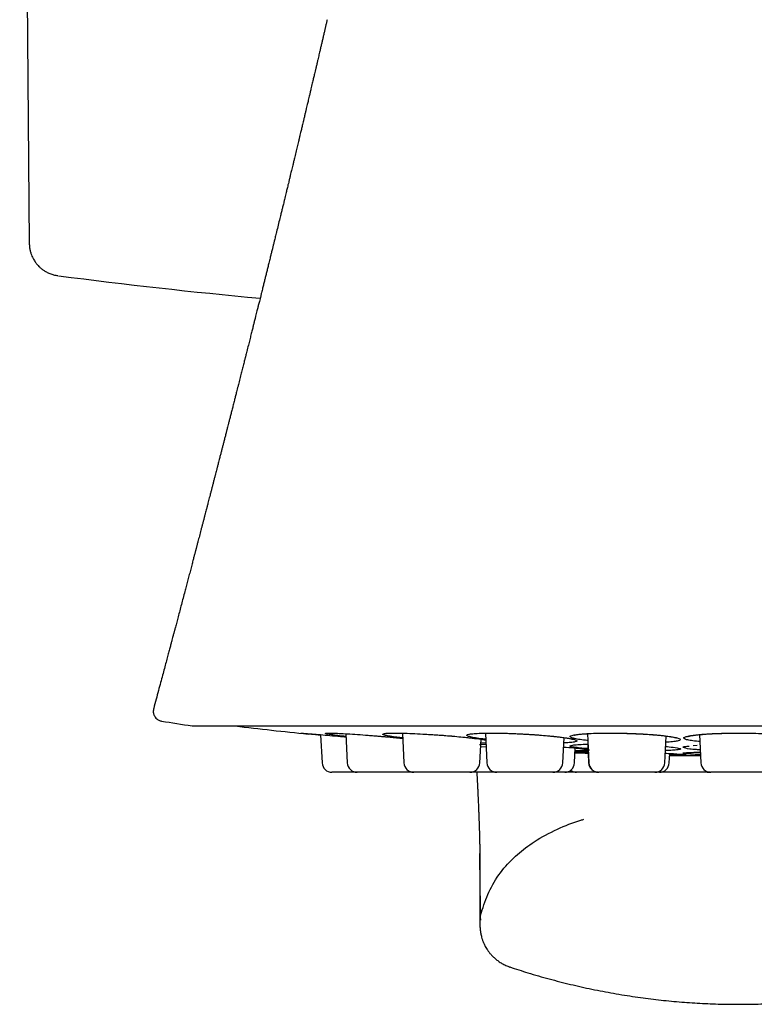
# Model space of a CAD drawing. Header units: millimetres. Extents: x 8 to 1378, y 12 to 1046.
# Tile 19 of 68: x 681 to 704, y 329 to 359. Entities that reach past the tile are written whole.
import ezdxf

# ---------------------------------------------------------------- set-up
doc = ezdxf.new("R2010")
doc.units = ezdxf.units.MM

msp = doc.modelspace()

# ---------------------------------------------------------------- linework, layer by layer
at = {"color": 7, "linetype": 'Continuous', "lineweight": 30}
for p, q in [((681.423, 385.761), (681.716, 352.206)), ((686.718, 337.478), (720.053, 337.478)), ((690.614, 337.213), (690.659, 336.349)), ((691.382, 337.243), (691.429, 336.349)), ((693.11, 337.259), (693.157, 336.349)), ((695.644, 337.259), (695.692, 336.349)), ((698.761, 337.244), (698.807, 336.349)), ((701.125, 336.349), (701.168, 337.172)), ((702.181, 337.214), (702.227, 336.349)), ((695.475, 336.349), (695.512, 337.074)), ((695.66, 336.96), (695.506, 336.957)), ((698.009, 336.349), (698.05, 337.123)), ((698.769, 336.921), (698.799, 336.349)), ((701.989, 336.878), (702.109, 336.889)), ((695.501, 336.851), (695.666, 336.841)), ((698.367, 336.349), (698.391, 336.808)), ((698.71, 336.767), (698.759, 336.756)), ((701.26, 336.349), (701.275, 336.64)), ((701.62, 336.577), (702.215, 336.577)), ((701.662, 336.614), (701.708, 336.609)), ((702.088, 336.68), (702.209, 336.684)), ((693.446, 336.065), (691.728, 336.065)), ((693.446, 336.065), (693.452, 336.065)), ((695.175, 336.065), (693.457, 336.065)), ((697.71, 336.065), (695.992, 336.065)), ((699.101, 336.065), (699.099, 336.065)), ((700.825, 336.065), (699.107, 336.065)), ((702.515, 336.065), (702.521, 336.065)), ((704.244, 336.065), (702.526, 336.065)), ((696.391, 330.124), (696.391, 330.124))]:
    msp.add_line(p, q, dxfattribs=at)
at = {"color": 7, "linetype": 'Continuous', "lineweight": 30, "flags": 128}
msp.add_lwpolyline([(702.422, 336.065), (702.467, 336.069), (702.474, 336.07)], dxfattribs=at)
at = {"color": 7, "linetype": 'Continuous', "lineweight": 30}
for centre, radius, start, end in [((703.385, 509.865), 160, 262.53949, 264.75781), ((703.385, 446.216), 110.01, 260.7782, 261.26965), ((686.718, 337.678), 0.2, 261.2748, 270), ((703.385, 466.565), 130, 263.20595, 264.19178), ((703.385, 466.565), 130, 269.06872, 269.21585), ((701.62, 337.577), 1, 269.2159, 270), ((690.959, 336.365), 0.3, 183, 270), ((691.728, 336.365), 0.3, 183, 270), ((693.457, 336.365), 0.3, 183, 270), ((695.175, 336.365), 0.3, 270, 357), ((695.992, 336.365), 0.3, 183, 270), ((697.71, 336.365), 0.3, 270, 357), ((698.068, 336.365), 0.3, 270, 357), ((699.099, 336.365), 0.3, 183, 270), ((699.107, 336.365), 0.3, 183, 270), ((700.825, 336.365), 0.3, 270, 357), ((700.96, 336.365), 0.3, 270, 357), ((702.526, 336.365), 0.3, 183, 270), ((698.432, 336.365), 0.3, 232.6736, 270)]:
    msp.add_arc(centre, radius, start, end, dxfattribs=at)
for points, knots in [([(690.813, 359.034), (690.809, 359.015), (690.797, 358.964), (690.778, 358.881), (690.756, 358.787), (690.733, 358.688), (690.709, 358.584), (690.683, 358.475), (690.658, 358.368), (690.633, 358.261), (690.608, 358.153), (690.585, 358.053), (690.564, 357.965), (690.546, 357.887), (690.527, 357.804), (690.505, 357.71), (690.481, 357.61), (690.458, 357.512), (690.438, 357.427), (690.421, 357.352), (690.405, 357.287), (690.391, 357.225), (690.376, 357.162), (690.359, 357.09), (690.34, 357.009), (690.317, 356.912), (690.293, 356.81), (690.269, 356.71), (690.248, 356.621), (690.23, 356.547), (690.213, 356.476), (690.196, 356.404), (690.176, 356.319), (690.154, 356.225), (690.129, 356.122), (690.105, 356.02), (690.082, 355.924), (690.063, 355.842), (690.046, 355.773), (690.032, 355.712), (690.017, 355.652), (690.001, 355.585), (689.982, 355.506), (689.961, 355.416), (689.939, 355.324), (689.918, 355.237), (689.898, 355.153), (689.878, 355.069), (689.857, 354.982), (689.835, 354.894), (689.813, 354.799), (689.789, 354.701), (689.765, 354.602), (689.744, 354.514), (689.725, 354.437), (689.707, 354.363), (689.686, 354.277), (689.663, 354.181), (689.639, 354.083), (689.618, 353.994), (689.6, 353.919), (689.583, 353.852), (689.568, 353.788), (689.55, 353.715), (689.53, 353.633), (689.508, 353.543), (689.487, 353.454), (689.468, 353.376), (689.452, 353.314), (689.439, 353.258), (689.425, 353.202), (689.41, 353.142), (689.395, 353.078), (689.368, 352.968), (689.33, 352.812), (689.289, 352.648), (689.259, 352.523), (689.239, 352.445), (689.222, 352.372), (689.202, 352.294), (689.181, 352.205), (689.157, 352.11), (689.136, 352.024), (689.118, 351.952), (689.104, 351.896), (689.091, 351.841), (689.076, 351.782), (689.06, 351.715), (689.042, 351.643), (689.019, 351.551), (688.992, 351.442), (688.961, 351.317), (688.931, 351.198), (688.902, 351.081), (688.873, 350.963), (688.841, 350.835), (688.811, 350.715), (688.784, 350.606), (688.763, 350.519), (688.743, 350.441), (688.726, 350.373), (688.712, 350.315), (688.699, 350.263), (688.685, 350.208), (688.668, 350.142), (688.649, 350.065), (688.627, 349.979), (688.607, 349.896), (688.59, 349.827), (688.576, 349.775), (688.564, 349.727), (688.552, 349.676), (688.538, 349.62), (688.516, 349.534), (688.486, 349.415), (688.454, 349.289), (688.427, 349.182), (688.406, 349.097), (688.384, 349.009), (688.362, 348.921), (688.342, 348.844), (688.327, 348.784), (688.316, 348.741), (688.307, 348.703), (688.296, 348.661), (688.282, 348.607), (688.266, 348.542), (688.241, 348.445), (688.209, 348.317), (688.168, 348.156), (688.132, 348.014), (688.102, 347.896), (688.079, 347.807), (688.058, 347.723), (688.039, 347.649), (688.022, 347.583), (688.003, 347.508), (687.977, 347.405), (687.945, 347.279), (687.911, 347.145), (687.878, 347.017), (687.847, 346.896), (687.819, 346.784), (687.793, 346.686), (687.773, 346.606), (687.759, 346.551), (687.749, 346.514), (687.742, 346.484), (687.731, 346.444), (687.713, 346.374), (687.689, 346.279), (687.66, 346.166), (687.633, 346.061), (687.607, 345.961), (687.582, 345.861), (687.554, 345.755), (687.529, 345.657), (687.507, 345.57), (687.489, 345.503), (687.475, 345.447), (687.464, 345.406), (687.455, 345.371), (687.445, 345.331), (687.431, 345.277), (687.413, 345.207), (687.391, 345.123), (687.366, 345.027), (687.34, 344.927), (687.314, 344.826), (687.289, 344.727), (687.263, 344.628), (687.238, 344.533), (687.215, 344.442), (687.193, 344.359), (687.174, 344.285), (687.158, 344.224), (687.145, 344.174), (687.132, 344.125), (687.118, 344.069), (687.099, 343.997), (687.077, 343.913), (687.054, 343.823), (687.03, 343.731), (687.006, 343.639), (686.982, 343.547), (686.95, 343.425), (686.912, 343.279), (686.877, 343.147), (686.854, 343.059), (686.842, 343.011), (686.83, 342.966), (686.82, 342.928), (686.812, 342.898), (686.805, 342.872), (686.798, 342.845), (686.79, 342.813), (686.78, 342.775), (686.764, 342.716), (686.742, 342.632), (686.712, 342.517), (686.676, 342.38), (686.636, 342.226), (686.593, 342.063), (686.55, 341.899), (686.507, 341.739), (686.462, 341.566), (686.413, 341.383), (686.362, 341.188), (686.312, 340.999), (686.264, 340.818), (686.219, 340.65), (686.187, 340.527), (686.165, 340.444), (686.153, 340.399), (686.142, 340.357), (686.133, 340.326), (686.128, 340.306), (686.124, 340.292), (686.118, 340.269), (686.108, 340.229), (686.092, 340.17), (686.071, 340.092), (686.045, 339.996), (686.015, 339.88), (685.979, 339.746), (685.938, 339.593), (685.892, 339.421), (685.842, 339.231), (685.786, 339.023), (685.725, 338.796), (685.659, 338.551), (685.589, 338.288), (685.539, 338.103), (685.513, 338.006), (685.512, 338.002)], [0, 0, 0, 0, 0.002621, 0.007332, 0.011706, 0.016065, 0.021275, 0.026464, 0.031532, 0.036376, 0.041664, 0.046936, 0.050592, 0.054122, 0.057955, 0.062434, 0.067433, 0.072091, 0.076345, 0.079566, 0.082679, 0.085574, 0.088334, 0.091693, 0.095768, 0.099867, 0.105441, 0.11024, 0.114106, 0.118031, 0.12078, 0.124177, 0.128277, 0.132845, 0.137482, 0.142861, 0.147403, 0.151152, 0.154413, 0.15725, 0.159851, 0.162993, 0.166747, 0.171099, 0.175693, 0.179791, 0.183596, 0.187579, 0.191667, 0.195956, 0.200212, 0.205051, 0.209998, 0.214227, 0.217611, 0.220846, 0.224861, 0.229813, 0.234522, 0.23876, 0.242438, 0.245262, 0.248205, 0.251647, 0.255547, 0.259866, 0.264555, 0.268116, 0.270947, 0.273467, 0.276115, 0.27893, 0.281963, 0.285209, 0.294578, 0.304164, 0.30854, 0.312328, 0.315359, 0.318893, 0.323413, 0.328017, 0.332493, 0.335648, 0.338233, 0.340562, 0.343362, 0.346654, 0.350115, 0.353581, 0.359768, 0.365704, 0.371319, 0.376811, 0.382321, 0.388132, 0.395061, 0.39951, 0.403638, 0.407424, 0.410676, 0.41335, 0.41556, 0.418097, 0.421262, 0.424945, 0.429102, 0.433573, 0.436647, 0.438949, 0.44109, 0.443508, 0.44619, 0.448987, 0.455852, 0.463143, 0.467024, 0.471071, 0.475285, 0.479658, 0.4835, 0.48634, 0.488179, 0.489662, 0.491673, 0.494235, 0.497348, 0.50101, 0.507991, 0.51566, 0.524007, 0.528177, 0.532497, 0.536738, 0.540252, 0.543, 0.54614, 0.550985, 0.557659, 0.564093, 0.570188, 0.575947, 0.581362, 0.586161, 0.589974, 0.592804, 0.594011, 0.595218, 0.59711, 0.599704, 0.605255, 0.610703, 0.615742, 0.620373, 0.624972, 0.630001, 0.63546, 0.639035, 0.642419, 0.645087, 0.647037, 0.648285, 0.650072, 0.65265, 0.656018, 0.660055, 0.664785, 0.669626, 0.674419, 0.679163, 0.68386, 0.688508, 0.692727, 0.696839, 0.700394, 0.703311, 0.705589, 0.707536, 0.710284, 0.713721, 0.717842, 0.722224, 0.72661, 0.731001, 0.735396, 0.739795, 0.748403, 0.756235, 0.758666, 0.761006, 0.763097, 0.765076, 0.766456, 0.767472, 0.768732, 0.770269, 0.772081, 0.774169, 0.778711, 0.784175, 0.790559, 0.798329, 0.806214, 0.813996, 0.821676, 0.829253, 0.838674, 0.847934, 0.857033, 0.865767, 0.8738, 0.881131, 0.88342, 0.885626, 0.887511, 0.889483, 0.890084, 0.890432, 0.891437, 0.893348, 0.896164, 0.899884, 0.904505, 0.910026, 0.916442, 0.923751, 0.931948, 0.941027, 0.950985, 0.961814, 0.97351, 0.986063, 0.999468, 1, 1, 1, 1]), ([(681.716, 352.206), (681.717, 352.169), (681.72, 352.097), (681.738, 351.995), (681.764, 351.903), (681.795, 351.822), (681.827, 351.753), (681.86, 351.696), (681.891, 351.648), (681.924, 351.603), (681.963, 351.555), (682.013, 351.502), (682.075, 351.444), (682.151, 351.387), (682.241, 351.332), (682.345, 351.283), (682.461, 351.244), (682.543, 351.23), (682.586, 351.223)], [0, 0, 0, 0, 0.077634, 0.150441, 0.217468, 0.277952, 0.331319, 0.377168, 0.415238, 0.45053, 0.493646, 0.544862, 0.604018, 0.670791, 0.744658, 0.824859, 0.910385, 1, 1, 1, 1]), ([(685.512, 338.002), (685.507, 337.978), (685.498, 337.933), (685.504, 337.874), (685.515, 337.833), (685.525, 337.806), (685.54, 337.776), (685.565, 337.737), (685.599, 337.701), (685.637, 337.672), (685.672, 337.653), (685.711, 337.637), (685.739, 337.631), (685.754, 337.628)], [0, 0, 0, 0, 0.145713, 0.271754, 0.341236, 0.397452, 0.444935, 0.54063, 0.668755, 0.743838, 0.824968, 0.910857, 1, 1, 1, 1]), ([(690.008, 337.26), (690.016, 337.26), (690.041, 337.259), (690.157, 337.25), (690.35, 337.235), (690.599, 337.214), (690.894, 337.189), (691.164, 337.165), (691.332, 337.15), (691.387, 337.145)], [0, 0, 0, 0, 0.091806, 0.257129, 0.4234, 0.590231, 0.755515, 0.920849, 1, 1, 1, 1]), ([(690.615, 337.195), (690.562, 337.2), (690.418, 337.214), (690.29, 337.226), (690.234, 337.232), (690.229, 337.233)], [0, 0, 0, 0, 0.346929, 0.949086, 1, 1, 1, 1]), ([(691.386, 337.155), (691.342, 337.16), (691.204, 337.175), (691.026, 337.198), (690.861, 337.222), (690.769, 337.241), (690.748, 337.255), (690.801, 337.262), (690.924, 337.262), (691.115, 337.256), (691.361, 337.244), (691.653, 337.225), (691.924, 337.206), (692.152, 337.189), (692.307, 337.176), (692.447, 337.164), (692.567, 337.154), (692.679, 337.144), (692.761, 337.137), (692.81, 337.133), (692.83, 337.131), (692.839, 337.13), (692.844, 337.13), (692.849, 337.129), (692.859, 337.128), (692.88, 337.126), (692.914, 337.123), (692.995, 337.115), (693.064, 337.108), (693.118, 337.103)], [0, 0, 0, 0, 0.034675, 0.106989, 0.179476, 0.252195, 0.324499, 0.396956, 0.468989, 0.541433, 0.614123, 0.686137, 0.758175, 0.794256, 0.830884, 0.855143, 0.881397, 0.905435, 0.924843, 0.93273, 0.936075, 0.937523, 0.93865, 0.938896, 0.940675, 0.945492, 0.953104, 0.963511, 1, 1, 1, 1]), ([(693.117, 337.113), (693.08, 337.117), (692.949, 337.132), (692.777, 337.157), (692.612, 337.186), (692.52, 337.212), (692.499, 337.233), (692.553, 337.249), (692.676, 337.259), (692.867, 337.263), (693.113, 337.259), (693.406, 337.25), (693.677, 337.237), (693.905, 337.223), (694.06, 337.214), (694.201, 337.204), (694.321, 337.195), (694.433, 337.187), (694.515, 337.18), (694.564, 337.176), (694.584, 337.175), (694.593, 337.174), (694.598, 337.174), (694.603, 337.173), (694.613, 337.172), (694.634, 337.17), (694.668, 337.167), (694.779, 337.157), (694.876, 337.147), (694.958, 337.139)], [0, 0, 0, 0, 0.0289271, 0.1002398, 0.1717266, 0.2434371, 0.3147431, 0.386196, 0.4572349, 0.5286745, 0.6003593, 0.6713772, 0.7424183, 0.7780004, 0.8141221, 0.8380462, 0.8639366, 0.8876417, 0.9067805, 0.914559, 0.917858, 0.9192858, 0.9203974, 0.9206395, 0.9223949, 0.9271453, 0.9346517, 0.9449146, 1, 1, 1, 1]), ([(695.654, 337.071), (695.624, 337.075), (695.502, 337.088), (695.338, 337.113), (695.175, 337.145), (695.086, 337.175), (695.067, 337.202), (695.124, 337.225), (695.25, 337.244), (695.444, 337.256), (695.692, 337.262), (695.987, 337.262), (696.26, 337.256), (696.488, 337.248), (696.644, 337.241), (696.785, 337.234), (696.905, 337.228), (697.017, 337.221), (697.099, 337.216), (697.148, 337.213), (697.168, 337.212), (697.177, 337.211), (697.182, 337.211), (697.187, 337.211), (697.197, 337.21), (697.218, 337.208), (697.252, 337.205), (697.362, 337.196), (697.459, 337.188), (697.541, 337.181)], [0, 0, 0, 0, 0.023422, 0.095138, 0.167032, 0.239148, 0.31086, 0.382716, 0.454159, 0.526002, 0.598094, 0.669514, 0.740958, 0.776742, 0.813068, 0.837129, 0.863166, 0.887005, 0.906252, 0.914074, 0.917392, 0.918828, 0.919946, 0.92019, 0.921955, 0.926733, 0.934282, 0.944602, 1, 1, 1, 1]), ([(697.511, 337.183), (697.533, 337.181), (697.594, 337.176), (697.687, 337.167), (697.79, 337.156), (697.884, 337.145), (697.969, 337.135), (698.056, 337.123), (698.14, 337.11), (698.208, 337.098), (698.255, 337.088), (698.288, 337.08), (698.312, 337.074), (698.326, 337.07), (698.328, 337.07), (698.328, 337.07)], [0, 0, 0, 0, 0.050273, 0.13761, 0.225264, 0.310667, 0.393116, 0.472218, 0.585346, 0.692372, 0.759755, 0.823801, 0.885832, 0.946596, 1, 1, 1, 1]), ([(697.541, 337.181), (697.591, 337.176), (697.69, 337.168), (697.833, 337.152), (698.007, 337.131), (698.197, 337.104), (698.35, 337.072), (698.436, 337.042), (698.448, 337.015), (698.392, 336.992), (698.256, 336.974), (698.135, 336.965), (698.046, 336.963), (698.041, 336.963)], [0, 0, 0, 0, 0.055987, 0.110125, 0.178388, 0.295128, 0.411236, 0.526954, 0.644074, 0.76079, 0.876606, 0.993189, 1, 1, 1, 1]), ([(698.772, 337.034), (698.75, 337.036), (698.637, 337.047), (698.484, 337.07), (698.324, 337.101), (698.24, 337.133), (698.226, 337.164), (698.287, 337.193), (698.418, 337.218), (698.616, 337.238), (698.868, 337.252), (699.165, 337.261), (699.44, 337.262), (699.669, 337.26), (699.825, 337.257), (699.966, 337.254), (700.086, 337.25), (700.198, 337.246), (700.28, 337.243), (700.329, 337.241), (700.349, 337.24), (700.359, 337.24), (700.363, 337.239), (700.368, 337.239), (700.378, 337.239), (700.399, 337.237), (700.433, 337.235), (700.542, 337.228), (700.639, 337.221), (700.721, 337.216)], [0, 0, 0, 0, 0.017277, 0.089444, 0.161791, 0.234359, 0.306524, 0.378831, 0.450724, 0.523019, 0.595565, 0.667434, 0.739328, 0.775337, 0.811892, 0.836104, 0.862305, 0.886293, 0.905661, 0.913534, 0.916872, 0.918317, 0.919442, 0.919688, 0.921464, 0.926272, 0.933868, 0.944254, 1, 1, 1, 1]), ([(698.354, 337.197), (698.355, 337.197), (698.357, 337.198), (698.37, 337.201), (698.39, 337.206), (698.419, 337.211), (698.459, 337.217), (698.511, 337.224), (698.576, 337.231), (698.66, 337.238), (698.73, 337.243), (698.77, 337.245)], [0, 0, 0, 0, 0.062933, 0.135558, 0.220361, 0.317041, 0.425772, 0.547029, 0.679587, 0.813433, 1, 1, 1, 1]), ([(699.412, 337.261), (699.464, 337.261), (699.573, 337.261), (699.744, 337.259), (699.924, 337.255), (700.107, 337.249), (700.289, 337.241), (700.47, 337.232), (700.626, 337.222), (700.758, 337.213), (700.866, 337.204), (700.968, 337.194), (701.061, 337.185), (701.145, 337.175), (701.23, 337.164), (701.313, 337.152), (701.379, 337.14), (701.424, 337.131), (701.454, 337.123), (701.473, 337.117), (701.481, 337.114), (701.482, 337.115), (701.482, 337.115)], [0, 0, 0, 0, 0.058848, 0.122917, 0.187895, 0.253922, 0.320744, 0.38867, 0.45786, 0.50427, 0.550911, 0.597723, 0.643505, 0.687926, 0.730779, 0.792541, 0.851518, 0.88893, 0.924805, 0.95881, 0.982871, 1, 1, 1, 1]), ([(700.721, 337.216), (700.77, 337.212), (700.868, 337.205), (701.01, 337.192), (701.182, 337.173), (701.369, 337.147), (701.518, 337.115), (701.599, 337.084), (701.606, 337.053), (701.546, 337.024), (701.406, 337), (701.273, 336.985), (701.172, 336.979), (701.158, 336.978)], [0, 0, 0, 0, 0.055256, 0.108687, 0.176058, 0.291272, 0.405865, 0.52007, 0.635662, 0.750852, 0.865157, 0.980216, 1, 1, 1, 1]), ([(702.192, 337.002), (702.178, 337.003), (702.074, 337.011), (701.932, 337.031), (701.779, 337.059), (701.704, 337.091), (701.696, 337.123), (701.763, 337.154), (701.868, 337.177), (701.968, 337.192), (702.035, 337.201), (702.103, 337.208), (702.17, 337.215), (702.236, 337.221), (702.303, 337.226), (702.373, 337.232), (702.429, 337.236), (702.469, 337.239), (702.485, 337.24), (702.493, 337.24), (702.497, 337.24), (702.501, 337.241), (702.511, 337.241), (702.532, 337.242), (702.566, 337.243), (702.676, 337.247), (702.776, 337.251), (702.86, 337.254)], [0, 0, 0, 0, 0.016618, 0.119157, 0.221101, 0.323615, 0.426492, 0.528393, 0.630346, 0.664337, 0.698586, 0.733258, 0.758752, 0.785811, 0.814494, 0.838765, 0.866229, 0.877392, 0.882126, 0.884175, 0.88577, 0.886118, 0.888638, 0.895455, 0.906226, 0.920953, 1, 1, 1, 1]), ([(701.822, 337.157), (701.822, 337.157), (701.821, 337.157), (701.824, 337.158), (701.829, 337.16), (701.841, 337.163), (701.862, 337.169), (701.893, 337.176), (701.936, 337.184), (701.992, 337.192), (702.071, 337.203), (702.176, 337.214), (702.31, 337.226), (702.456, 337.236), (702.614, 337.244), (702.781, 337.251), (702.953, 337.256), (703.129, 337.26), (703.303, 337.261), (703.418, 337.261), (703.473, 337.261)], [0, 0, 0, 0, 0.003674, 0.014573, 0.026486, 0.054853, 0.089299, 0.129916, 0.17696, 0.230202, 0.285967, 0.368824, 0.451091, 0.532323, 0.612861, 0.692933, 0.771661, 0.849677, 0.92879, 1, 1, 1, 1]), ([(702.86, 337.254), (702.913, 337.255), (703.018, 337.259), (703.195, 337.261), (703.435, 337.262), (703.738, 337.26), (704.073, 337.25), (704.379, 337.234), (704.641, 337.212), (704.852, 337.187), (704.996, 337.157), (705.072, 337.126), (705.073, 337.094), (705.004, 337.063), (704.858, 337.034), (704.712, 337.013), (704.601, 337.005), (704.578, 337.003)], [0, 0, 0, 0, 0.037576, 0.073913, 0.119727, 0.198085, 0.276007, 0.353679, 0.43228, 0.510615, 0.588348, 0.666587, 0.744719, 0.823244, 0.90152, 0.979574, 1, 1, 1, 1]), ([(694.958, 337.139), (695.008, 337.134), (695.107, 337.125), (695.252, 337.108), (695.425, 337.087), (695.575, 337.067), (695.64, 337.054), (695.655, 337.051)], [0, 0, 0, 0, 0.169046, 0.332503, 0.53861, 0.891093, 1, 1, 1, 1]), ([(695.463, 336.911), (695.479, 336.915), (695.511, 336.921), (695.611, 336.924), (695.662, 336.925)], [0, 0, 0, 0, 0.483318, 1, 1, 1, 1]), ([(695.525, 337.072), (695.551, 337.068), (695.599, 337.061), (695.637, 337.054), (695.655, 337.05)], [0, 0, 0, 0, 0.522004, 1, 1, 1, 1]), ([(698.776, 336.785), (698.758, 336.786), (698.642, 336.794), (698.481, 336.811), (698.313, 336.834), (698.227, 336.856), (698.223, 336.877), (698.299, 336.896), (698.458, 336.91), (698.621, 336.919), (698.743, 336.921), (698.769, 336.921)], [0, 0, 0, 0, 0.025378, 0.158681, 0.293027, 0.427811, 0.561947, 0.695745, 0.828977, 0.963708, 1, 1, 1, 1]), ([(702.206, 336.75), (702.168, 336.752), (702.039, 336.759), (701.815, 336.781), (701.68, 336.813), (701.68, 336.839), (701.695, 336.849), (701.695, 336.85), (701.696, 336.85), (701.696, 336.85), (701.699, 336.85), (701.739, 336.854), (701.786, 336.859), (701.842, 336.864), (701.864, 336.866)], [0, 0, 0, 0, 0.072961, 0.252006, 0.601826, 0.831872, 0.839445, 0.841421, 0.841958, 0.842113, 0.842194, 0.856719, 0.942638, 1, 1, 1, 1]), ([(698.035, 336.834), (698.142, 336.827), (698.254, 336.819), (698.357, 336.812), (698.363, 336.811), (698.364, 336.811), (698.364, 336.811), (698.371, 336.81), (698.399, 336.806), (698.534, 336.791), (698.634, 336.777), (698.71, 336.767)], [0, 0, 0, 0, 0.314, 0.327382, 0.330878, 0.331828, 0.332105, 0.33225, 0.358126, 0.511235, 1, 1, 1, 1]), ([(698.384, 336.662), (698.483, 336.659), (698.612, 336.654), (698.758, 336.649), (698.792, 336.648)], [0, 0, 0, 0, 0.765349, 1, 1, 1, 1]), ([(698.783, 336.656), (698.725, 336.659), (698.588, 336.666), (698.448, 336.676), (698.407, 336.682), (698.386, 336.685)], [0, 0, 0, 0, 0.266881, 0.632844, 1, 1, 1, 1]), ([(698.821, 336.742), (698.795, 336.735), (698.753, 336.724), (698.568, 336.719), (698.436, 336.72), (698.387, 336.72)], [0, 0, 0, 0, 0.519165, 0.8196649, 1, 1, 1, 1]), ([(698.39, 336.692), (698.39, 336.692), (698.391, 336.695), (698.47, 336.698), (698.6, 336.701), (698.731, 336.7), (698.781, 336.7)], [0, 0, 0, 0, 0.049217, 0.413865, 0.776961, 1, 1, 1, 1]), ([(701.132, 336.646), (701.196, 336.643), (701.266, 336.641), (701.33, 336.638), (701.335, 336.638), (701.336, 336.638), (701.337, 336.638), (701.343, 336.638), (701.37, 336.635), (701.498, 336.627), (701.591, 336.62), (701.662, 336.614)], [0, 0, 0, 0, 0.219301, 0.23453, 0.238509, 0.239591, 0.239905, 0.24007, 0.269518, 0.443763, 1, 1, 1, 1]), ([(701.499, 336.809), (701.55, 336.799), (701.664, 336.775), (701.529, 336.75), (701.343, 336.734), (701.198, 336.729), (701.136, 336.727)], [0, 0, 0, 0, 0.285114, 0.641363, 0.847562, 1, 1, 1, 1]), ([(701.143, 336.859), (701.146, 336.859), (701.15, 336.858), (701.155, 336.858), (701.156, 336.858), (701.156, 336.858), (701.163, 336.857), (701.191, 336.853), (701.325, 336.836), (701.424, 336.821), (701.499, 336.809)], [0, 0, 0, 0, 0.0146655, 0.0197873, 0.0211794, 0.0215841, 0.0217967, 0.0597029, 0.2839961, 1, 1, 1, 1]), ([(701.747, 336.603), (701.752, 336.603), (701.8, 336.597), (701.657, 336.593), (701.475, 336.59), (701.331, 336.591), (701.273, 336.591)], [0, 0, 0, 0, 0.046189, 0.530275, 0.810475, 1, 1, 1, 1]), ([(702.213, 336.607), (702.181, 336.607), (702.055, 336.611), (701.829, 336.622), (701.684, 336.639), (701.676, 336.653), (701.687, 336.659), (701.687, 336.659), (701.688, 336.659), (701.688, 336.659), (701.691, 336.659), (701.73, 336.661), (701.843, 336.668), (701.982, 336.675), (702.088, 336.68)], [0, 0, 0, 0, 0.051736, 0.200189, 0.490231, 0.680967, 0.687246, 0.688884, 0.689329, 0.689458, 0.689525, 0.701568, 0.772805, 1, 1, 1, 1]), ([(701.78, 336.662), (701.78, 336.662), (701.78, 336.662), (701.784, 336.662), (701.796, 336.663), (701.819, 336.665), (701.841, 336.667), (701.856, 336.668), (701.86, 336.668)], [0, 0, 0, 0, 0.0114108, 0.1929767, 0.4204338, 0.6942777, 0.9290812, 1, 1, 1, 1]), ([(691.722, 336.065), (691.7, 336.065), (691.652, 336.065), (691.578, 336.065), (691.499, 336.065), (691.421, 336.065), (691.345, 336.065), (691.275, 336.065), (691.209, 336.065), (691.15, 336.065), (691.104, 336.065), (691.069, 336.065), (691.042, 336.065), (691.012, 336.065), (690.983, 336.065), (690.963, 336.065), (690.96, 336.065), (690.959, 336.065)], [0, 0, 0, 0, 0.0524276, 0.1167808, 0.1818197, 0.252013, 0.3215714, 0.3912371, 0.4617489, 0.5319424, 0.6015008, 0.6478983, 0.6945634, 0.7417123, 0.8278505, 0.9134867, 1, 1, 1, 1]), ([(695.986, 336.065), (695.956, 336.065), (695.893, 336.065), (695.791, 336.065), (695.692, 336.065), (695.602, 336.065), (695.522, 336.065), (695.444, 336.065), (695.365, 336.065), (695.287, 336.065), (695.225, 336.065), (695.191, 336.065), (695.181, 336.065)], [0, 0, 0, 0, 0.110334, 0.237165, 0.365295, 0.461153, 0.556306, 0.651616, 0.747942, 0.851901, 0.95492, 1, 1, 1, 1]), ([(695.384, 336.065), (695.384, 336.057), (695.385, 336.033), (695.387, 335.995), (695.389, 335.953), (695.391, 335.914), (695.393, 335.874), (695.396, 335.833), (695.398, 335.788), (695.4, 335.743), (695.402, 335.697), (695.405, 335.649), (695.407, 335.597), (695.41, 335.543), (695.412, 335.49), (695.415, 335.44), (695.417, 335.39), (695.419, 335.339), (695.422, 335.28), (695.425, 335.213), (695.429, 335.133), (695.432, 335.064), (695.434, 335.007), (695.436, 334.96), (695.438, 334.919), (695.439, 334.886), (695.44, 334.858), (695.442, 334.825), (695.443, 334.785), (695.445, 334.745), (695.446, 334.707), (695.447, 334.677), (695.448, 334.65), (695.449, 334.621), (695.45, 334.591), (695.452, 334.558), (695.453, 334.524), (695.454, 334.487), (695.455, 334.449), (695.457, 334.41), (695.458, 334.372), (695.459, 334.338), (695.46, 334.308), (695.461, 334.28), (695.461, 334.253), (695.462, 334.226), (695.463, 334.199), (695.464, 334.172), (695.464, 334.142), (695.465, 334.109), (695.466, 334.074), (695.467, 334.039), (695.468, 334.006), (695.468, 333.978), (695.469, 333.953), (695.469, 333.931), (695.47, 333.91), (695.47, 333.889), (695.471, 333.866), (695.471, 333.84), (695.472, 333.809), (695.472, 333.774), (695.473, 333.737), (695.474, 333.696), (695.474, 333.652), (695.475, 333.606), (695.475, 333.574), (695.476, 333.558)], [0, 0, 0, 0, 0.008975, 0.024123, 0.038284, 0.05126, 0.064118, 0.078223, 0.092464, 0.109091, 0.125013, 0.142377, 0.161328, 0.181609, 0.201014, 0.219041, 0.235794, 0.253534, 0.27318, 0.300877, 0.328397, 0.354388, 0.376279, 0.396613, 0.415442, 0.425833, 0.436226, 0.448126, 0.461621, 0.47764, 0.492148, 0.505143, 0.517343, 0.529953, 0.542997, 0.556478, 0.570599, 0.585625, 0.601559, 0.618402, 0.634883, 0.648915, 0.66148, 0.672919, 0.684489, 0.696305, 0.707268, 0.719069, 0.73211, 0.746395, 0.761924, 0.778319, 0.793366, 0.805656, 0.816507, 0.826098, 0.835489, 0.84485, 0.854182, 0.866914, 0.881402, 0.897881, 0.916353, 0.936486, 0.957462, 0.979251, 1, 1, 1, 1]), ([(698.068, 336.065), (698.067, 336.065), (698.066, 336.065), (698.054, 336.065), (698.035, 336.065), (698.008, 336.065), (697.972, 336.065), (697.928, 336.065), (697.876, 336.065), (697.817, 336.065), (697.763, 336.065), (697.728, 336.065), (697.716, 336.065)], [0, 0, 0, 0, 0.100739, 0.200658, 0.300659, 0.40164, 0.510761, 0.618896, 0.727198, 0.836815, 0.945936, 1, 1, 1, 1]), ([(698.425, 336.065), (698.401, 336.065), (698.35, 336.065), (698.271, 336.065), (698.191, 336.065), (698.125, 336.065), (698.087, 336.065), (698.074, 336.065)], [0, 0, 0, 0, 0.205553, 0.432656, 0.658088, 0.883893, 1, 1, 1, 1]), ([(699.092, 336.065), (699.079, 336.065), (699.038, 336.065), (698.972, 336.065), (698.894, 336.065), (698.818, 336.065), (698.747, 336.065), (698.682, 336.065), (698.623, 336.065), (698.577, 336.065), (698.542, 336.065), (698.515, 336.065), (698.485, 336.065), (698.456, 336.065), (698.435, 336.065), (698.433, 336.065), (698.432, 336.065)], [0, 0, 0, 0, 0.0367324, 0.107666, 0.184221, 0.2600837, 0.3360634, 0.4129659, 0.4895211, 0.5653838, 0.6159864, 0.6668809, 0.718303, 0.8122482, 0.9056458, 1, 1, 1, 1]), ([(700.96, 336.065), (700.96, 336.065), (700.958, 336.065), (700.947, 336.065), (700.928, 336.065), (700.9, 336.065), (700.869, 336.065), (700.842, 336.065), (700.831, 336.065)], [0, 0, 0, 0, 0.17047, 0.339554, 0.508775, 0.679656, 0.864312, 1, 1, 1, 1]), ([(702.422, 336.065), (702.421, 336.065), (702.42, 336.065), (702.408, 336.065), (702.389, 336.065), (702.362, 336.065), (702.327, 336.065), (702.282, 336.065), (702.23, 336.065), (702.171, 336.065), (702.106, 336.065), (702.043, 336.065), (701.985, 336.065), (701.933, 336.065), (701.864, 336.065), (701.777, 336.065), (701.671, 336.065), (701.572, 336.065), (701.482, 336.065), (701.402, 336.065), (701.323, 336.065), (701.244, 336.065), (701.166, 336.065), (701.091, 336.065), (701.023, 336.065), (700.984, 336.065), (700.967, 336.065)], [0, 0, 0, 0, 0.040428, 0.080527, 0.120658, 0.161183, 0.204975, 0.248371, 0.291834, 0.335825, 0.379617, 0.423013, 0.451959, 0.481072, 0.510488, 0.564227, 0.617654, 0.671627, 0.712007, 0.752089, 0.792238, 0.832814, 0.876606, 0.920002, 0.963465, 1, 1, 1, 1]), ([(702.515, 336.065), (702.515, 336.065), (702.513, 336.065), (702.501, 336.065), (702.482, 336.065), (702.458, 336.065), (702.437, 336.065), (702.428, 336.065)], [0, 0, 0, 0, 0.208761, 0.415824, 0.623056, 0.832319, 1, 1, 1, 1]), ([(695.545, 331.863), (695.619, 332.074), (695.767, 332.5), (696.137, 333.078), (696.604, 333.564), (697.174, 333.99), (697.828, 334.337), (698.346, 334.547), (698.624, 334.623), (698.656, 334.631)], [0, 0, 0, 0, 0.156175, 0.315089, 0.469978, 0.617165, 0.80104, 0.977212, 1, 1, 1, 1]), ([(695.476, 333.582), (695.476, 333.56), (695.476, 333.519), (695.477, 333.459), (695.477, 333.403), (695.478, 333.351), (695.478, 333.303), (695.478, 333.258), (695.479, 333.216), (695.479, 333.175), (695.479, 333.136), (695.479, 333.102), (695.479, 333.072), (695.479, 333.046), (695.479, 333.024), (695.479, 333.006), (695.48, 332.992), (695.48, 332.98), (695.48, 332.969), (695.48, 332.958), (695.48, 332.946), (695.48, 332.933), (695.48, 332.92), (695.48, 332.904), (695.48, 332.884), (695.48, 332.861), (695.48, 332.836), (695.48, 332.81), (695.48, 332.782), (695.48, 332.752), (695.48, 332.72), (695.48, 332.687), (695.48, 332.653), (695.48, 332.618), (695.48, 332.578), (695.48, 332.536), (695.48, 332.493), (695.479, 332.453), (695.479, 332.415), (695.479, 332.375), (695.479, 332.333), (695.479, 332.289), (695.478, 332.249), (695.478, 332.212), (695.478, 332.178), (695.478, 332.144), (695.478, 332.111), (695.477, 332.077), (695.477, 332.043), (695.477, 332.009), (695.476, 331.972), (695.476, 331.932), (695.476, 331.889), (695.475, 331.853), (695.475, 331.823), (695.475, 331.801), (695.475, 331.781), (695.475, 331.762), (695.475, 331.745), (695.474, 331.73), (695.474, 331.717), (695.474, 331.705), (695.474, 331.696), (695.474, 331.688), (695.474, 331.681), (695.474, 331.672), (695.474, 331.662), (695.474, 331.651), (695.474, 331.639), (695.474, 331.624), (695.474, 331.607), (695.474, 331.589), (695.474, 331.569), (695.474, 331.549), (695.475, 331.528), (695.475, 331.506), (695.476, 331.484), (695.476, 331.469), (695.476, 331.462)], [0, 0, 0, 0, 0.019345, 0.037692, 0.055042, 0.0714, 0.086768, 0.101148, 0.114541, 0.12864, 0.141455, 0.152986, 0.163233, 0.172199, 0.179882, 0.186284, 0.191052, 0.194967, 0.198965, 0.203142, 0.207498, 0.212032, 0.216745, 0.221637, 0.229685, 0.238175, 0.247106, 0.256634, 0.267113, 0.278355, 0.290361, 0.303131, 0.316668, 0.33097, 0.345427, 0.364767, 0.383059, 0.4003, 0.416677, 0.432796, 0.453587, 0.474017, 0.49415, 0.510632, 0.527362, 0.544341, 0.561566, 0.579039, 0.596965, 0.615772, 0.635474, 0.65973, 0.685214, 0.711924, 0.727562, 0.742146, 0.755674, 0.768146, 0.77976, 0.790281, 0.799708, 0.808042, 0.815283, 0.819833, 0.825188, 0.831377, 0.8384, 0.846257, 0.854946, 0.866471, 0.879193, 0.893109, 0.908218, 0.924517, 0.941681, 0.959985, 0.979426, 1, 1, 1, 1]), ([(695.506, 331.786), (695.505, 331.806), (695.502, 331.845), (695.499, 331.926), (695.496, 332.023), (695.494, 332.138), (695.491, 332.268), (695.489, 332.415), (695.487, 332.576), (695.485, 332.753), (695.483, 332.948), (695.48, 333.161), (695.478, 333.374), (695.476, 333.524), (695.475, 333.59)], [0, 0, 0, 0, 0.085442, 0.170936, 0.256438, 0.341908, 0.4273, 0.51104, 0.594619, 0.678078, 0.761483, 0.846628, 0.931909, 1, 1, 1, 1]), ([(695.498, 331.588), (695.498, 331.591), (695.495, 331.684), (695.52, 331.775), (695.545, 331.863)], [0, 0, 0, 0, 0.033056, 1, 1, 1, 1]), ([(695.475, 331.457), (695.476, 331.45), (695.476, 331.435), (695.477, 331.413), (695.478, 331.39), (695.479, 331.368), (695.48, 331.347), (695.481, 331.326), (695.483, 331.307), (695.484, 331.288), (695.486, 331.27), (695.488, 331.252), (695.49, 331.234), (695.492, 331.217), (695.496, 331.19), (695.502, 331.152), (695.513, 331.099), (695.529, 331.033), (695.552, 330.956), (695.579, 330.884), (695.605, 330.826), (695.628, 330.778), (695.658, 330.722), (695.696, 330.659), (695.744, 330.591), (695.801, 330.518), (695.87, 330.443), (695.951, 330.369), (696.045, 330.296), (696.15, 330.229), (696.266, 330.168), (696.35, 330.138), (696.392, 330.122)], [0, 0, 0, 0, 0.058154, 0.125982, 0.190351, 0.251261, 0.308711, 0.362701, 0.413233, 0.456514, 0.496891, 0.534362, 0.568931, 0.600708, 0.630871, 0.669989, 0.706916, 0.741821, 0.774911, 0.806425, 0.819185, 0.832042, 0.845261, 0.859046, 0.873565, 0.888941, 0.905249, 0.922513, 0.940709, 0.959768, 0.979579, 1, 1, 1, 1]), ([(695.498, 331.588), (695.498, 331.587), (695.498, 331.582), (695.497, 331.575), (695.497, 331.568), (695.496, 331.562), (695.496, 331.558), (695.496, 331.555), (695.496, 331.553), (695.496, 331.553), (695.496, 331.553)], [0, 0, 0, 0, 0.056059, 0.223068, 0.380277, 0.527689, 0.665309, 0.79314, 0.911185, 1, 1, 1, 1]), ([(696.391, 330.123), (696.575, 330.063), (696.973, 329.933), (697.59, 329.756), (698.242, 329.589), (698.899, 329.443), (699.559, 329.316), (700.211, 329.211), (700.853, 329.127), (701.484, 329.063), (702.117, 329.017), (702.751, 328.99), (703.398, 328.98), (704.058, 328.99), (704.73, 329.021), (705.401, 329.073), (706.07, 329.145), (706.736, 329.237), (707.387, 329.348), (708.022, 329.475), (708.64, 329.617), (709.254, 329.777), (709.834, 329.944), (710.206, 330.066), (710.378, 330.123)], [0, 0, 0, 0, 0.0408665, 0.0881279, 0.1353946, 0.1826643, 0.2299351, 0.2772059, 0.3217749, 0.3663427, 0.4109095, 0.4554756, 0.5000414, 0.5473079, 0.5945748, 0.6418426, 0.6891115, 0.7363817, 0.7836526, 0.8282224, 0.8727907, 0.917356, 0.9619164, 1, 1, 1, 1])]:
    msp.add_open_spline(points, degree=3, knots=knots, dxfattribs=at)

doc.saveas('drawing.dxf')
